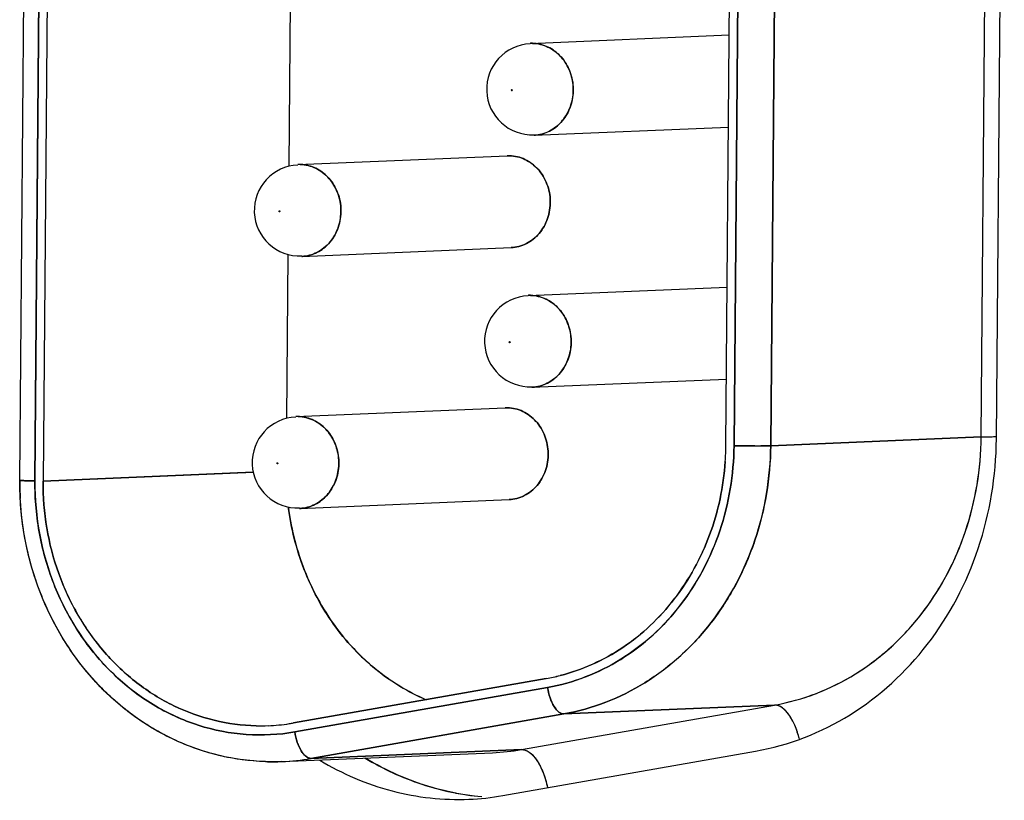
# Model space of a CAD drawing. Header units: millimetres. Extents: x 0 to 1750, y -1720 to 477.
# Tile 208 of 256: x 953 to 964, y -891 to -883. Entities that reach past the tile are written whole.
import ezdxf

# ---------------------------------------------------------------- set-up
doc = ezdxf.new("R2010")
doc.units = ezdxf.units.MM
doc.header["$LTSCALE"] = 92.51
for name, color, linetype in [('101305731_14DXF_CONTINUOUS_LINE', 7, 'CONTINUOUS'), ('101305731_DXF_CONTINUOUS_LINE', 7, 'CONTINUOUS'), ('DE-11-072043DXF_CONTINUOUS_LINE', 7, 'CONTINUOUS')]:
    doc.layers.add(name, color=color, linetype=linetype)

msp = doc.modelspace()

# ---------------------------------------------------------------- linework, layer by layer
at = {"layer": '101305731_14DXF_CONTINUOUS_LINE'}
for p, q in [((953.191, -887.656), (953.287, -876.1)), ((953.452, -876.108), (953.357, -887.664)), ((953.542, -876.11), (953.446, -887.666)), ((960.946, -887.276), (961.032, -876.813)), ((961.035, -887.277), (961.121, -876.814)), ((961.524, -876.814), (961.438, -887.277)), ((963.75, -887.18), (963.836, -876.717)), ((956.159, -882.405), (956.144, -884.207)), ((958.796, -882.856), (960.983, -882.764)), ((958.591, -883.373), (958.59, -883.372)), ((958.594, -883.365), (958.596, -883.366)), ((958.596, -883.366), (958.597, -883.366)), ((958.597, -883.366), (958.598, -883.367)), ((958.839, -883.865), (960.975, -883.775)), ((956.245, -884.187), (958.544, -884.091)), ((956.039, -884.705), (956.039, -884.704)), ((956.043, -884.696), (956.045, -884.697)), ((956.045, -884.697), (956.046, -884.698)), ((956.046, -884.698), (956.046, -884.699)), ((956.287, -885.197), (958.586, -885.1)), ((956.136, -885.174), (956.121, -886.976)), ((958.774, -885.625), (960.96, -885.533)), ((958.568, -886.142), (958.567, -886.141)), ((958.571, -886.134), (958.573, -886.135)), ((958.573, -886.135), (958.574, -886.135)), ((958.574, -886.135), (958.575, -886.136)), ((958.816, -886.634), (960.952, -886.544)), ((956.222, -886.956), (958.521, -886.86)), ((961.438, -887.277), (963.75, -887.18)), ((956.016, -887.474), (956.016, -887.473)), ((956.02, -887.465), (956.022, -887.466)), ((956.022, -887.466), (956.023, -887.467)), ((956.023, -887.467), (956.024, -887.468)), ((955.755, -887.569), (953.446, -887.666)), ((956.265, -887.966), (958.564, -887.869)), ((956.196, -890.323), (958.973, -889.834)), ((958.988, -889.933), (956.211, -890.422)), ((959.166, -890.223), (956.389, -890.712)), ((958.702, -890.615), (961.479, -890.126)), ((961.479, -890.126), (959.166, -890.223)), ((956.069, -890.747), (958.382, -890.65)), ((956.389, -890.712), (958.702, -890.615))]:
    msp.add_line(p, q, dxfattribs=at)
for centre, radius, start, end in [((958.818, -883.36), 0.5, 92.4045, 272.4045), ((958.813, -883.26), 0.404, 91.8598, 92.4066), ((958.813, -883.259), 0.404, 88.8091, 91.8603), ((958.561, -884.494), 0.404, 88.8096, 92.4072), ((956.266, -884.692), 0.5, 92.4045, 272.4045), ((956.262, -884.591), 0.404, 91.8598, 92.4066), ((956.262, -884.591), 0.404, 88.8091, 91.8603), ((958.795, -886.129), 0.5, 92.4045, 272.4045), ((958.791, -886.029), 0.404, 91.8598, 92.4066), ((958.791, -886.028), 0.404, 88.8091, 91.8603), ((958.538, -887.263), 0.404, 88.8096, 92.4072), ((956.243, -887.461), 0.5, 92.4045, 272.4045), ((956.239, -887.36), 0.404, 91.8598, 92.4066), ((956.239, -887.36), 0.404, 88.8091, 91.8603), ((958, -887.251), 2.946, 356.1147, 359.5275), ((958.604, -887.736), 2.13, 279.9855, 284.2063), ((955.829, -888.24), 2.115, 272.4089, 278.7394), ((955.829, -888.235), 2.12, 278.7397, 279.9815), ((955.83, -888.242), 2.112, 268.8083, 272.4036), ((958.279, -888.214), 2.438, 272.4119, 279.9808), ((955.967, -888.312), 2.438, 272.4119, 279.9808)]:
    msp.add_arc(centre, radius, start, end, dxfattribs=at)
for points, knots in [([(958.822, -882.856), (958.851, -882.856), (958.909, -882.864), (958.993, -882.894), (959.07, -882.941), (959.161, -883.025), (959.244, -883.164), (959.28, -883.355), (959.251, -883.548), (959.173, -883.688), (959.084, -883.774), (959.009, -883.823), (958.926, -883.855), (958.868, -883.864), (958.839, -883.865)], [0, 0, 0, 0, 0.059196, 0.119059, 0.179996, 0.24223, 0.369977, 0.501024, 0.631792, 0.758842, 0.820687, 0.881279, 0.940901, 1, 1, 1, 1]), ([(958.59, -883.367), (958.59, -883.367), (958.591, -883.365), (958.593, -883.365), (958.594, -883.365)], [0, 0, 0, 0, 0.261871, 1, 1, 1, 1]), ([(958.598, -883.372), (958.598, -883.373), (958.597, -883.374), (958.595, -883.375), (958.594, -883.375)], [0, 0, 0, 0, 0.262021, 1, 1, 1, 1]), ([(958.586, -885.1), (958.615, -885.099), (958.674, -885.09), (958.756, -885.058), (958.832, -885.01), (958.92, -884.923), (958.998, -884.783), (959.028, -884.59), (958.992, -884.399), (958.909, -884.26), (958.818, -884.176), (958.741, -884.129), (958.657, -884.099), (958.598, -884.091), (958.569, -884.091)], [0, 0, 0, 0, 0.059099, 0.118721, 0.179313, 0.241158, 0.368208, 0.498976, 0.630022, 0.75777, 0.820004, 0.88094, 0.940804, 1, 1, 1, 1]), ([(956.27, -884.187), (956.299, -884.188), (956.358, -884.195), (956.442, -884.225), (956.519, -884.272), (956.61, -884.357), (956.693, -884.495), (956.729, -884.687), (956.699, -884.879), (956.621, -885.02), (956.533, -885.106), (956.457, -885.155), (956.375, -885.187), (956.316, -885.195), (956.287, -885.197)], [0, 0, 0, 0, 0.059196, 0.119059, 0.179996, 0.24223, 0.369977, 0.501024, 0.631792, 0.758842, 0.820687, 0.881279, 0.940901, 1, 1, 1, 1]), ([(956.039, -884.699), (956.039, -884.698), (956.04, -884.697), (956.042, -884.697), (956.043, -884.696)], [0, 0, 0, 0, 0.261871, 1, 1, 1, 1]), ([(956.046, -884.704), (956.046, -884.704), (956.045, -884.706), (956.044, -884.706), (956.043, -884.706)], [0, 0, 0, 0, 0.262021, 1, 1, 1, 1]), ([(958.799, -885.625), (958.828, -885.625), (958.886, -885.633), (958.97, -885.663), (959.048, -885.71), (959.138, -885.794), (959.221, -885.933), (959.257, -886.124), (959.228, -886.317), (959.15, -886.457), (959.062, -886.543), (958.986, -886.592), (958.903, -886.624), (958.845, -886.633), (958.816, -886.634)], [0, 0, 0, 0, 0.059196, 0.119059, 0.179996, 0.24223, 0.369977, 0.501024, 0.631792, 0.758842, 0.820687, 0.881279, 0.940901, 1, 1, 1, 1]), ([(958.567, -886.136), (958.568, -886.136), (958.568, -886.134), (958.57, -886.134), (958.571, -886.134)], [0, 0, 0, 0, 0.261871, 1, 1, 1, 1]), ([(958.575, -886.141), (958.575, -886.142), (958.574, -886.143), (958.572, -886.144), (958.571, -886.144)], [0, 0, 0, 0, 0.262021, 1, 1, 1, 1]), ([(958.564, -887.869), (958.593, -887.868), (958.651, -887.859), (958.734, -887.827), (958.809, -887.779), (958.897, -887.692), (958.975, -887.552), (959.005, -887.359), (958.969, -887.168), (958.886, -887.029), (958.795, -886.945), (958.718, -886.898), (958.634, -886.868), (958.576, -886.86), (958.547, -886.86)], [0, 0, 0, 0, 0.059099, 0.118721, 0.179313, 0.241158, 0.368208, 0.498976, 0.630022, 0.75777, 0.820004, 0.88094, 0.940804, 1, 1, 1, 1]), ([(956.248, -886.956), (956.277, -886.957), (956.335, -886.964), (956.419, -886.994), (956.496, -887.042), (956.587, -887.126), (956.67, -887.264), (956.706, -887.456), (956.676, -887.648), (956.598, -887.789), (956.51, -887.875), (956.435, -887.924), (956.352, -887.956), (956.294, -887.964), (956.265, -887.966)], [0, 0, 0, 0, 0.059196, 0.119059, 0.179996, 0.24223, 0.369977, 0.501024, 0.631792, 0.758842, 0.820687, 0.881279, 0.940901, 1, 1, 1, 1]), ([(961.479, -890.126), (961.635, -890.099), (961.945, -890.012), (962.379, -889.795), (962.772, -889.497), (963.111, -889.127), (963.387, -888.696), (963.591, -888.219), (963.718, -887.708), (963.749, -887.357), (963.75, -887.18)], [0, 0, 0, 0, 0.118238, 0.237876, 0.359522, 0.483519, 0.609916, 0.738479, 0.868727, 1, 1, 1, 1]), ([(963.75, -887.18), (963.774, -887.179), (963.83, -887.178), (963.886, -887.177), (963.918, -887.177)], [0, 0, 0, 0, 0.426559, 1, 1, 1, 1]), ([(961.035, -887.277), (961.034, -887.436), (961.006, -887.753), (960.892, -888.213), (960.708, -888.644), (960.459, -889.032), (960.154, -889.365), (959.8, -889.634), (959.408, -889.83), (959.129, -889.908), (958.988, -889.933)], [0, 0, 0, 0, 0.131273, 0.261521, 0.390084, 0.516481, 0.640478, 0.762124, 0.881762, 1, 1, 1, 1]), ([(961.438, -887.277), (961.436, -887.454), (961.406, -887.805), (961.279, -888.316), (961.075, -888.793), (960.799, -889.224), (960.46, -889.594), (960.067, -889.892), (959.633, -890.11), (959.323, -890.196), (959.166, -890.223)], [0, 0, 0, 0, 0.131273, 0.261521, 0.390084, 0.516481, 0.640478, 0.762124, 0.881762, 1, 1, 1, 1]), ([(961.035, -887.277), (961.111, -887.279), (961.222, -887.28), (961.356, -887.279), (961.414, -887.278), (961.438, -887.277)], [0, 0, 0, 0, 0.568995, 0.821639, 1, 1, 1, 1]), ([(956.016, -887.468), (956.016, -887.467), (956.017, -887.466), (956.019, -887.466), (956.02, -887.465)], [0, 0, 0, 0, 0.261871, 1, 1, 1, 1]), ([(956.024, -887.473), (956.023, -887.473), (956.022, -887.475), (956.021, -887.475), (956.02, -887.475)], [0, 0, 0, 0, 0.262021, 1, 1, 1, 1]), ([(959.127, -889.801), (959.248, -889.77), (959.487, -889.687), (959.821, -889.501), (960.124, -889.258), (960.389, -888.965), (960.608, -888.629), (960.777, -888.259), (960.891, -887.863), (960.93, -887.589), (960.939, -887.451)], [0, 0, 0, 0, 0.118595, 0.238634, 0.360569, 0.48465, 0.610904, 0.739148, 0.869017, 1, 1, 1, 1]), ([(956.069, -890.747), (955.882, -890.755), (955.503, -890.728), (954.955, -890.561), (954.451, -890.276), (954.01, -889.885), (953.65, -889.408), (953.43, -888.954), (953.305, -888.568), (953.215, -888.169), (953.19, -887.861), (953.191, -887.656)], [0, 0, 0, 0, 0.119363, 0.239615, 0.361499, 0.485489, 0.61171, 0.739924, 0.804684, 0.86971, 1, 1, 1, 1]), ([(953.191, -887.656), (953.194, -887.657), (953.201, -887.659), (953.212, -887.659), (953.222, -887.66), (953.236, -887.661), (953.253, -887.661), (953.281, -887.662), (953.315, -887.663), (953.343, -887.664), (953.357, -887.664)], [0, 0, 0, 0, 0.062232, 0.12497, 0.187423, 0.249865, 0.374929, 0.499944, 0.749968, 1, 1, 1, 1]), ([(956.211, -890.422), (956.036, -890.452), (955.675, -890.471), (955.142, -890.368), (954.727, -890.176), (954.423, -889.968), (954.138, -889.721), (953.831, -889.35), (953.604, -888.919), (953.475, -888.548), (953.382, -888.162), (953.355, -887.863), (953.357, -887.664)], [0, 0, 0, 0, 0.118128, 0.236889, 0.357529, 0.418936, 0.481086, 0.607475, 0.736622, 0.80209, 0.867934, 1, 1, 1, 1]), ([(953.446, -887.666), (953.445, -887.839), (953.472, -888.184), (953.603, -888.683), (953.817, -889.146), (954.108, -889.554), (954.465, -889.893), (954.874, -890.148), (955.32, -890.31), (955.631, -890.351), (955.786, -890.354)], [0, 0, 0, 0, 0.131329, 0.261946, 0.390943, 0.517631, 0.641645, 0.763018, 0.882198, 1, 1, 1, 1]), ([(957.651, -890.067), (957.552, -890.024), (957.358, -889.924), (957.089, -889.733), (956.845, -889.504), (956.558, -889.151), (956.283, -888.637), (956.17, -888.182), (956.14, -887.95)], [0, 0, 0, 0, 0.119354, 0.240371, 0.3632, 0.48786, 0.741614, 1, 1, 1, 1]), ([(959.166, -890.223), (959.157, -890.224), (959.137, -890.22), (959.109, -890.203), (959.082, -890.176), (959.056, -890.14), (959.034, -890.095), (959.007, -890.027), (958.994, -889.971), (958.988, -889.933)], [0, 0, 0, 0, 0.075679, 0.163675, 0.268483, 0.390776, 0.528808, 0.679314, 1, 1, 1, 1]), ([(961.753, -890.499), (961.74, -890.448), (961.709, -890.353), (961.652, -890.248), (961.599, -890.184), (961.559, -890.151), (961.519, -890.13), (961.492, -890.126), (961.479, -890.126)], [0, 0, 0, 0, 0.325528, 0.608339, 0.727896, 0.831613, 0.920907, 1, 1, 1, 1]), ([(956.211, -890.422), (956.217, -890.46), (956.23, -890.516), (956.256, -890.584), (956.279, -890.628), (956.305, -890.665), (956.332, -890.692), (956.36, -890.709), (956.38, -890.713), (956.389, -890.712)], [0, 0, 0, 0, 0.320686, 0.471192, 0.609224, 0.731517, 0.836325, 0.924321, 1, 1, 1, 1]), ([(958.702, -890.615), (958.715, -890.615), (958.746, -890.62), (958.788, -890.643), (958.83, -890.681), (958.87, -890.733), (958.907, -890.796), (958.951, -890.895), (958.975, -890.977), (958.987, -891.034)], [0, 0, 0, 0, 0.07747, 0.166006, 0.26997, 0.390511, 0.526629, 0.675932, 1, 1, 1, 1]), ([(956.985, -890.709), (957.18, -890.827), (957.594, -891.02), (958.041, -891.113), (958.265, -891.132)], [0, 0, 0, 0, 0.503887, 1, 1, 1, 1])]:
    msp.add_open_spline(points, degree=3, knots=knots, dxfattribs=at)
for points in [[(958.59, -883.372), (958.589, -883.371), (958.589, -883.369), (958.59, -883.367)], [(958.594, -883.375), (958.593, -883.374), (958.591, -883.374), (958.591, -883.373)], [(958.598, -883.367), (958.599, -883.369), (958.599, -883.371), (958.598, -883.372)], [(956.039, -884.704), (956.038, -884.702), (956.038, -884.7), (956.039, -884.699)], [(956.043, -884.706), (956.041, -884.706), (956.04, -884.706), (956.039, -884.705)], [(956.046, -884.699), (956.047, -884.701), (956.047, -884.703), (956.046, -884.704)], [(958.567, -886.141), (958.566, -886.14), (958.567, -886.138), (958.567, -886.136)], [(958.571, -886.144), (958.57, -886.143), (958.569, -886.143), (958.568, -886.142)], [(958.575, -886.136), (958.576, -886.138), (958.576, -886.14), (958.575, -886.141)], [(956.016, -887.473), (956.015, -887.471), (956.015, -887.469), (956.016, -887.468)], [(956.02, -887.475), (956.019, -887.475), (956.017, -887.475), (956.016, -887.474)], [(956.024, -887.468), (956.024, -887.47), (956.024, -887.472), (956.024, -887.473)]]:
    msp.add_open_spline(points, degree=3, dxfattribs=at)
at = {"layer": '101305731_DXF_CONTINUOUS_LINE'}
for p, q in [((953.191, -887.656), (953.287, -876.1)), ((953.357, -887.664), (953.452, -876.108)), ((953.542, -876.11), (953.446, -887.666)), ((960.946, -887.276), (961.032, -876.813)), ((961.121, -876.814), (961.035, -887.277)), ((961.438, -887.277), (961.524, -876.814)), ((963.75, -887.18), (963.836, -876.717)), ((956.159, -882.405), (956.144, -884.207)), ((958.796, -882.856), (960.983, -882.764)), ((958.822, -882.856), (958.796, -882.856)), ((958.839, -883.865), (960.975, -883.775)), ((956.245, -884.187), (958.544, -884.091)), ((958.544, -884.091), (958.569, -884.091)), ((956.27, -884.187), (956.245, -884.187)), ((956.287, -885.197), (958.586, -885.1)), ((956.136, -885.174), (956.121, -886.976)), ((958.774, -885.625), (960.96, -885.533)), ((958.799, -885.625), (958.774, -885.625)), ((958.816, -886.634), (960.952, -886.544)), ((956.222, -886.956), (958.521, -886.86)), ((958.521, -886.86), (958.547, -886.86)), ((956.248, -886.956), (956.222, -886.956)), ((963.75, -887.18), (961.438, -887.277)), ((953.446, -887.666), (955.756, -887.569)), ((956.265, -887.966), (958.564, -887.869)), ((958.973, -889.834), (956.196, -890.323)), ((956.211, -890.422), (958.988, -889.933)), ((956.389, -890.712), (959.166, -890.223)), ((958.702, -890.615), (961.479, -890.126)), ((959.166, -890.223), (961.479, -890.126)), ((956.069, -890.747), (958.382, -890.65)), ((958.702, -890.615), (956.389, -890.712))]:
    msp.add_line(p, q, dxfattribs=at)
for centre, radius, start, end in [((958.818, -883.36), 0.5, 92.4045, 272.4045), ((958.813, -883.26), 0.404, 80.8717, 88.7765), ((958.822, -883.461), 0.405, 272.4251, 274.5905), ((958.821, -883.458), 0.407, 274.5948, 280.4398), ((956.266, -884.692), 0.5, 92.4045, 272.4045), ((956.262, -884.591), 0.404, 80.8717, 88.7765), ((956.27, -884.792), 0.405, 272.4251, 274.5905), ((956.27, -884.79), 0.407, 274.5948, 280.4398), ((958.795, -886.129), 0.5, 92.4045, 272.4045), ((958.79, -886.029), 0.404, 80.8717, 88.7765), ((958.799, -886.23), 0.405, 272.4251, 274.5905), ((958.799, -886.227), 0.407, 274.5948, 280.4398), ((956.243, -887.461), 0.5, 92.4045, 272.4045), ((956.239, -887.36), 0.404, 80.8717, 88.7765), ((958.006, -887.251), 2.94, 356.1052, 359.5256), ((956.549, -887.684), 3.358, 179.5305, 182.9502), ((959.071, -887.578), 2.954, 187.2174, 187.7271), ((956.247, -887.561), 0.405, 272.4251, 274.5905), ((956.247, -887.559), 0.407, 274.5948, 280.4398), ((958.604, -887.741), 2.126, 279.9879, 284.218), ((955.83, -888.244), 2.111, 272.4053, 278.7488), ((955.827, -888.224), 2.131, 278.7464, 279.9819), ((955.83, -888.238), 2.116, 268.8053, 272.394), ((958.279, -888.214), 2.438, 272.4119, 279.9808), ((955.965, -888.261), 2.488, 268.2684, 272.4005), ((955.967, -888.312), 2.438, 272.4119, 279.9808), ((958.51, -888.285), 2.858, 259.2997, 263.4339)]:
    msp.add_arc(centre, radius, start, end, dxfattribs=at)
for points, knots in [([(958.895, -883.859), (958.948, -883.849), (959.052, -883.807), (959.175, -883.689), (959.254, -883.532), (959.279, -883.355), (959.248, -883.179), (959.164, -883.024), (959.037, -882.909), (958.931, -882.869), (958.877, -882.861)], [0, 0, 0, 0, 0.118438, 0.240829, 0.368056, 0.498499, 0.629277, 0.757345, 0.880747, 1, 1, 1, 1]), ([(958.594, -883.365), (958.592, -883.365), (958.587, -883.37), (958.592, -883.374), (958.594, -883.375)], [0, 0, 0, 0, 0.496918, 1, 1, 1, 1]), ([(958.594, -883.375), (958.596, -883.374), (958.601, -883.37), (958.596, -883.365), (958.594, -883.365)], [0, 0, 0, 0, 0.496918, 1, 1, 1, 1]), ([(958.569, -884.091), (958.628, -884.092), (958.747, -884.121), (958.894, -884.234), (958.992, -884.399), (959.028, -884.59), (958.998, -884.783), (958.906, -884.95), (958.762, -885.066), (958.644, -885.098), (958.586, -885.1)], [0, 0, 0, 0, 0.118704, 0.241562, 0.369635, 0.501012, 0.63211, 0.759483, 0.881598, 1, 1, 1, 1]), ([(956.344, -885.19), (956.397, -885.18), (956.501, -885.139), (956.624, -885.021), (956.702, -884.864), (956.727, -884.687), (956.696, -884.51), (956.612, -884.355), (956.485, -884.24), (956.379, -884.201), (956.326, -884.192)], [0, 0, 0, 0, 0.118438, 0.240829, 0.368056, 0.498499, 0.629277, 0.757345, 0.880747, 1, 1, 1, 1]), ([(956.043, -884.696), (956.04, -884.697), (956.036, -884.701), (956.04, -884.706), (956.043, -884.706)], [0, 0, 0, 0, 0.496918, 1, 1, 1, 1]), ([(956.043, -884.706), (956.045, -884.706), (956.049, -884.702), (956.045, -884.697), (956.043, -884.696)], [0, 0, 0, 0, 0.496918, 1, 1, 1, 1]), ([(958.872, -886.628), (958.925, -886.618), (959.029, -886.576), (959.153, -886.458), (959.231, -886.301), (959.256, -886.124), (959.225, -885.948), (959.141, -885.793), (959.014, -885.678), (958.908, -885.638), (958.854, -885.63)], [0, 0, 0, 0, 0.118438, 0.240829, 0.368056, 0.498499, 0.629277, 0.757345, 0.880747, 1, 1, 1, 1]), ([(958.571, -886.134), (958.569, -886.134), (958.564, -886.139), (958.569, -886.143), (958.571, -886.144)], [0, 0, 0, 0, 0.496918, 1, 1, 1, 1]), ([(958.571, -886.144), (958.573, -886.143), (958.578, -886.139), (958.573, -886.134), (958.571, -886.134)], [0, 0, 0, 0, 0.496918, 1, 1, 1, 1]), ([(958.547, -886.86), (958.605, -886.861), (958.724, -886.89), (958.871, -887.003), (958.969, -887.168), (959.005, -887.359), (958.975, -887.552), (958.883, -887.719), (958.74, -887.835), (958.622, -887.867), (958.564, -887.869)], [0, 0, 0, 0, 0.118704, 0.241562, 0.369635, 0.501012, 0.63211, 0.759483, 0.881598, 1, 1, 1, 1]), ([(956.321, -887.959), (956.374, -887.95), (956.478, -887.908), (956.601, -887.79), (956.679, -887.633), (956.704, -887.456), (956.673, -887.279), (956.59, -887.124), (956.462, -887.009), (956.356, -886.97), (956.303, -886.961)], [0, 0, 0, 0, 0.118438, 0.240829, 0.368056, 0.498499, 0.629277, 0.757345, 0.880747, 1, 1, 1, 1]), ([(961.479, -890.126), (961.792, -890.071), (962.412, -889.83), (963.152, -889.145), (963.634, -888.226), (963.747, -887.53), (963.75, -887.18)], [0, 0, 0, 0, 0.23768, 0.483243, 0.738282, 1, 1, 1, 1]), ([(963.75, -887.18), (963.761, -887.18), (963.817, -887.178), (963.873, -887.177), (963.918, -887.177)], [0, 0, 0, 0, 0.192722, 1, 1, 1, 1]), ([(958.988, -889.933), (959.27, -889.883), (959.829, -889.666), (960.496, -889.049), (960.93, -888.22), (961.032, -887.593), (961.035, -887.277)], [0, 0, 0, 0, 0.237691, 0.483268, 0.738302, 1, 1, 1, 1]), ([(959.166, -890.223), (959.479, -890.168), (960.099, -889.927), (960.839, -889.242), (961.321, -888.323), (961.435, -887.628), (961.438, -887.277)], [0, 0, 0, 0, 0.23768, 0.483243, 0.738282, 1, 1, 1, 1]), ([(961.438, -887.277), (961.38, -887.28), (961.246, -887.28), (961.111, -887.279), (961.035, -887.277)], [0, 0, 0, 0, 0.430847, 1, 1, 1, 1]), ([(956.02, -887.465), (956.018, -887.466), (956.013, -887.47), (956.018, -887.475), (956.02, -887.475)], [0, 0, 0, 0, 0.496918, 1, 1, 1, 1]), ([(956.02, -887.475), (956.022, -887.475), (956.026, -887.471), (956.022, -887.466), (956.02, -887.465)], [0, 0, 0, 0, 0.496918, 1, 1, 1, 1]), ([(960.939, -887.451), (960.92, -887.725), (960.807, -888.264), (960.479, -888.865), (960.124, -889.258), (959.725, -889.579), (959.37, -889.739), (959.127, -889.801)], [0, 0, 0, 0, 0.260797, 0.515128, 0.639482, 0.761683, 1, 1, 1, 1]), ([(953.357, -887.664), (953.334, -887.664), (953.302, -887.663), (953.262, -887.662), (953.237, -887.661), (953.219, -887.659), (953.204, -887.659), (953.197, -887.657), (953.191, -887.657), (953.191, -887.656)], [0, 0, 0, 0, 0.410194, 0.582913, 0.728618, 0.844939, 0.929748, 0.981546, 1, 1, 1, 1]), ([(953.357, -887.664), (953.354, -888.059), (953.499, -888.845), (954.044, -889.674), (954.641, -890.137), (955.142, -890.368), (955.675, -890.471), (956.036, -890.452), (956.211, -890.422)], [0, 0, 0, 0, 0.262742, 0.517658, 0.641394, 0.762397, 0.881517, 1, 1, 1, 1]), ([(955.786, -890.354), (955.631, -890.351), (955.32, -890.31), (954.874, -890.148), (954.465, -889.893), (953.986, -889.438), (953.557, -888.693), (953.444, -888.009), (953.446, -887.666)], [0, 0, 0, 0, 0.118041, 0.237491, 0.359112, 0.48339, 0.738511, 1, 1, 1, 1]), ([(955.89, -890.748), (955.717, -890.743), (955.371, -890.696), (954.874, -890.521), (954.417, -890.247), (953.877, -889.762), (953.377, -888.968), (953.215, -888.23), (953.196, -887.856)], [0, 0, 0, 0, 0.119791, 0.24054, 0.36289, 0.4872, 0.740794, 1, 1, 1, 1]), ([(956.143, -887.975), (956.175, -888.205), (956.291, -888.655), (956.619, -889.261), (957.077, -889.752), (957.456, -889.983), (957.654, -890.068)], [0, 0, 0, 0, 0.258728, 0.512721, 0.759927, 1, 1, 1, 1]), ([(958.988, -889.933), (958.994, -889.971), (959.01, -890.043), (959.052, -890.136), (959.101, -890.202), (959.147, -890.224), (959.166, -890.223)], [0, 0, 0, 0, 0.321875, 0.610992, 0.83813, 1, 1, 1, 1]), ([(961.753, -890.499), (961.74, -890.448), (961.708, -890.352), (961.635, -890.214), (961.54, -890.124), (961.479, -890.126)], [0, 0, 0, 0, 0.330078, 0.616741, 1, 1, 1, 1]), ([(956.389, -890.712), (956.37, -890.713), (956.324, -890.691), (956.275, -890.625), (956.233, -890.532), (956.217, -890.46), (956.211, -890.422)], [0, 0, 0, 0, 0.161775, 0.388733, 0.677975, 1, 1, 1, 1]), ([(958.702, -890.615), (958.741, -890.613), (958.805, -890.651), (958.866, -890.726), (958.896, -890.777), (958.91, -890.805)], [0, 0, 0, 0, 0.403064, 0.677458, 1, 1, 1, 1]), ([(957.979, -891.093), (957.893, -891.077), (957.546, -890.995), (957.215, -890.848), (956.986, -890.709)], [0, 0, 0, 0, 0.248108, 1, 1, 1, 1]), ([(958.91, -890.805), (958.918, -890.822), (958.951, -890.896), (958.974, -890.974), (958.987, -891.034)], [0, 0, 0, 0, 0.235609, 1, 1, 1, 1])]:
    msp.add_open_spline(points, degree=3, knots=knots, dxfattribs=at)
at = {"layer": 'DE-11-072043DXF_CONTINUOUS_LINE'}
for p, q in [((963.917, -887.201), (964.004, -876.738)), ((958.495, -891.121), (961.272, -890.632))]:
    msp.add_line(p, q, dxfattribs=at)
msp.add_arc((958.005, -888.331), 2.833, 272.3837, 279.9679, dxfattribs=at)
for points, knots in [([(961.272, -890.632), (961.637, -890.568), (962.359, -890.287), (963.221, -889.489), (963.782, -888.419), (963.914, -887.609), (963.917, -887.201)], [0, 0, 0, 0, 0.237709, 0.48327, 0.738282, 1, 1, 1, 1]), ([(956.486, -890.732), (956.732, -890.881), (957.264, -891.11), (957.84, -891.173), (958.123, -891.161)], [0, 0, 0, 0, 0.503915, 1, 1, 1, 1])]:
    msp.add_open_spline(points, degree=3, knots=knots, dxfattribs=at)

doc.saveas('drawing.dxf')
